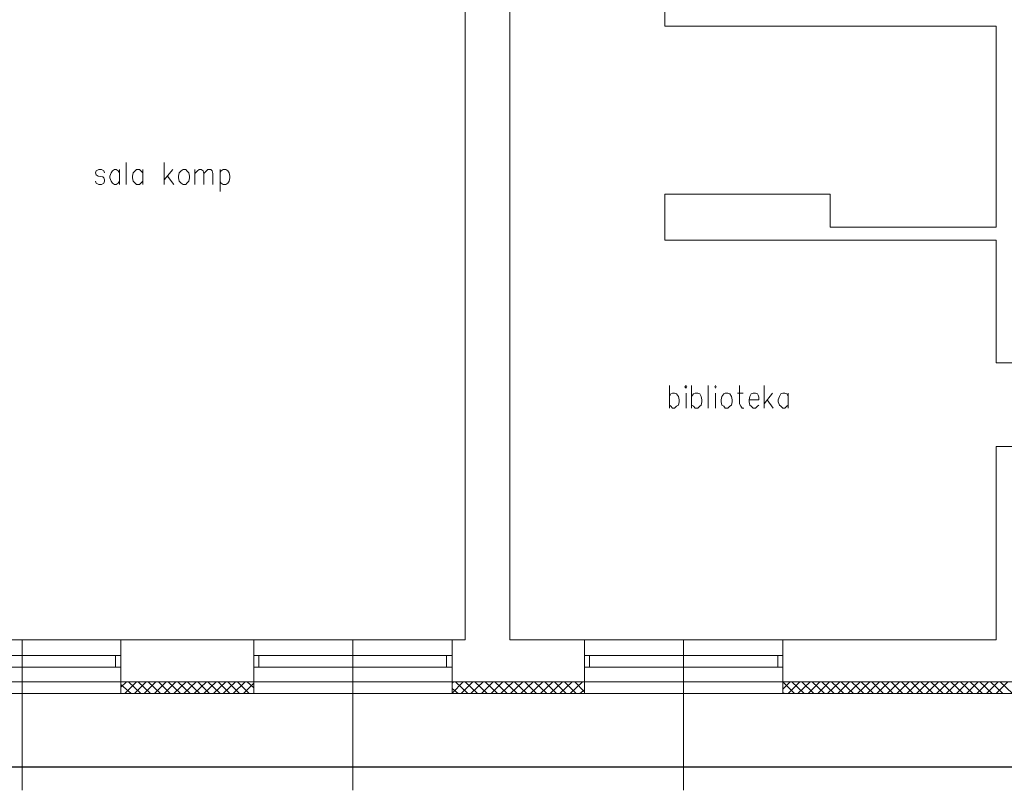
# Model space of a CAD drawing. Header units: centimetres. Extents: x -16053 to 7031, y -7778 to 254.
# Tile 190 of 256: x -533 to 361, y -6478 to -5779. Entities that reach past the tile are written whole.
import ezdxf

# ---------------------------------------------------------------- set-up
doc = ezdxf.new("R2010")
doc.units = ezdxf.units.CM
doc.header["$MEASUREMENT"] = 0
doc.layers.add('konstrukcja', color=250, linetype='CONTINUOUS', lineweight=15)
doc.layers.add('OPISY ELEKTRYCZNE', color=120, linetype='CONTINUOUS')

msp = doc.modelspace()

# ---------------------------------------------------------------- linework, layer by layer
at = {"layer": 'konstrukcja', "linetype": 'Continuous'}
for points in [[(998.033, -5112.309), (1009.209, -5112.309), (1009.209, -6390.544), (-1343.732, -6390.544), (-1343.732, -5112.309), (-1333.144, -5112.309), (998.033, -5112.309), (1009.209, -5112.309)], [(-128.438, -6341.721), (-128.438, -5465.25)], [(-87.85, -5465.25), (-87.85, -5825.25)], [(52.739, -5742.897), (52.739, -5785.25)], [(353.327, -5785.25), (52.739, -5785.25)], [(353.327, -5785.25), (353.327, -5967.603), (202.739, -5967.603), (202.739, -5937.603), (52.739, -5937.603), (52.739, -5979.368), (353.327, -5979.368)], [(-87.85, -5825.25), (-87.85, -6341.721), (-20.203, -6341.721)], [(-436.085, -5928.78), (-436.085, -5908.78)], [(-401.379, -5928.78), (-401.379, -5908.78)], [(-455.497, -5918.191), (-456.085, -5916.427), (-458.438, -5915.25), (-460.791, -5915.25), (-463.144, -5916.427), (-463.732, -5918.191), (-463.144, -5919.956), (-461.379, -5921.133), (-457.261, -5921.721), (-456.085, -5922.897), (-455.497, -5924.662), (-455.497, -5925.838), (-456.085, -5927.603), (-458.438, -5928.78), (-460.791, -5928.78), (-463.144, -5927.603), (-463.732, -5925.838)], [(-441.967, -5918.191), (-443.144, -5916.427), (-444.909, -5915.25), (-446.673, -5915.25), (-448.438, -5916.427), (-449.614, -5918.191), (-450.791, -5921.133), (-450.791, -5922.897), (-449.614, -5925.838), (-448.438, -5927.603), (-446.673, -5928.78), (-444.909, -5928.78), (-443.144, -5927.603), (-441.967, -5925.838)], [(-441.967, -5915.25), (-441.967, -5928.78)], [(-420.791, -5918.191), (-422.556, -5916.427), (-423.732, -5915.25), (-426.673, -5915.25), (-427.85, -5916.427), (-429.614, -5918.191), (-430.203, -5921.133), (-430.203, -5922.897), (-429.614, -5925.838), (-427.85, -5927.603), (-426.673, -5928.78), (-423.732, -5928.78), (-422.556, -5927.603), (-420.791, -5925.838)], [(-420.791, -5915.25), (-420.791, -5928.78)], [(-393.732, -5915.25), (-401.379, -5924.662)], [(-398.438, -5921.133), (-392.556, -5928.78)], [(-384.32, -5915.25), (-386.085, -5916.427), (-387.85, -5918.191), (-388.438, -5921.133), (-388.438, -5922.897), (-387.85, -5925.838), (-386.085, -5927.603), (-384.32, -5928.78), (-381.967, -5928.78), (-380.791, -5927.603), (-379.026, -5925.838), (-378.438, -5922.897), (-378.438, -5921.133), (-379.026, -5918.191), (-380.791, -5916.427), (-381.967, -5915.25), (-384.32, -5915.25)], [(-373.732, -5928.78), (-373.732, -5915.25)], [(-373.732, -5918.78), (-371.379, -5916.427), (-369.614, -5915.25), (-367.85, -5915.25), (-366.085, -5916.427), (-365.497, -5918.78), (-365.497, -5928.78)], [(-365.497, -5918.78), (-363.144, -5916.427), (-361.967, -5915.25), (-359.026, -5915.25), (-357.85, -5916.427), (-357.261, -5918.78), (-357.261, -5928.78)], [(-350.791, -5915.25), (-350.791, -5935.25)], [(-350.791, -5918.191), (-349.614, -5916.427), (-347.85, -5915.25), (-345.497, -5915.25), (-343.732, -5916.427), (-342.556, -5918.191), (-341.967, -5921.133), (-341.967, -5922.897), (-342.556, -5925.838), (-343.732, -5927.603), (-345.497, -5928.78), (-347.85, -5928.78), (-349.614, -5927.603), (-350.791, -5925.838)], [(353.327, -5979.368), (353.327, -6090.544)], [(392.739, -6075.838), (392.739, -6090.544), (353.327, -6090.544)], [(56.856, -6131.721), (56.856, -6111.133)], [(56.856, -6121.133), (58.033, -6118.78), (59.797, -6118.191), (61.562, -6118.191), (63.327, -6118.78), (65.091, -6121.133), (65.68, -6124.074), (65.68, -6125.838), (65.091, -6128.78), (63.327, -6129.956), (61.562, -6131.721), (59.797, -6131.721), (58.033, -6129.956), (56.856, -6128.78)], [(70.974, -6112.309), (72.15, -6113.486), (72.739, -6112.309), (72.15, -6111.133), (70.974, -6112.309)], [(72.15, -6118.191), (72.15, -6131.721)], [(76.856, -6131.721), (76.856, -6111.133)], [(76.856, -6121.133), (78.621, -6118.78), (80.386, -6118.191), (82.739, -6118.191), (84.503, -6118.78), (85.68, -6121.133), (86.268, -6124.074), (86.268, -6125.838), (85.68, -6128.78), (84.503, -6129.956), (82.739, -6131.721), (80.386, -6131.721), (78.621, -6129.956), (76.856, -6128.78)], [(92.15, -6131.721), (92.15, -6111.133)], [(98.033, -6112.309), (98.621, -6113.486), (99.209, -6112.309), (98.621, -6111.133), (98.033, -6112.309)], [(98.621, -6118.191), (98.621, -6131.721)], [(107.444, -6118.191), (106.268, -6118.78), (104.503, -6121.133), (103.915, -6124.074), (103.915, -6125.838), (104.503, -6128.78), (106.268, -6129.956), (107.444, -6131.721), (109.797, -6131.721), (111.562, -6129.956), (113.327, -6128.78), (113.915, -6125.838), (113.915, -6124.074), (113.327, -6121.133), (111.562, -6118.78), (109.797, -6118.191), (107.444, -6118.191)], [(118.621, -6118.191), (123.915, -6118.191)], [(120.386, -6111.133), (120.386, -6127.603), (121.562, -6129.956), (122.739, -6131.721), (124.503, -6131.721)], [(129.209, -6124.074), (138.033, -6124.074), (138.033, -6121.721), (137.444, -6119.956), (136.856, -6118.78), (135.091, -6118.191), (132.739, -6118.191), (130.974, -6118.78), (129.797, -6121.133), (129.209, -6124.074), (129.209, -6125.838), (129.797, -6128.78), (130.974, -6129.956), (132.739, -6131.721), (135.091, -6131.721), (136.856, -6129.956), (138.033, -6128.78)], [(142.739, -6131.721), (142.739, -6111.133)], [(150.386, -6118.191), (142.739, -6127.603)], [(164.503, -6121.133), (163.327, -6118.78), (161.562, -6118.191), (159.797, -6118.191), (158.033, -6118.78), (156.856, -6121.133), (155.68, -6124.074), (155.68, -6125.838), (156.856, -6128.78), (158.033, -6129.956), (159.797, -6131.721), (161.562, -6131.721), (163.327, -6129.956), (164.503, -6128.78)], [(164.503, -6118.191), (164.503, -6131.721)], [(145.68, -6124.074), (150.974, -6131.721)], [(353.327, -6166.427), (392.739, -6166.427)], [(353.327, -6166.427), (353.327, -6341.721)], [(-620.791, -6341.721), (-440.791, -6341.721)], [(-530.203, -6341.721), (-530.203, -6478.191)], [(-440.791, -6341.721), (-440.791, -6379.956)], [(-440.791, -6341.721), (-320.203, -6341.721)], [(-320.203, -6341.721), (-140.203, -6341.721)], [(-320.203, -6341.721), (-320.203, -6379.956)], [(-230.203, -6341.721), (-230.203, -6478.191)], [(-140.203, -6341.721), (-140.203, -6379.956)], [(-140.203, -6341.721), (-128.438, -6341.721)], [(-20.203, -6341.721), (159.797, -6341.721)], [(-20.203, -6341.721), (-20.203, -6379.956)], [(69.797, -6341.721), (69.797, -6478.191)], [(159.797, -6341.721), (159.797, -6379.956)], [(159.797, -6341.721), (353.327, -6341.721)], [(-620.791, -6355.838), (-445.497, -6355.838), (-445.497, -6366.427), (-620.791, -6366.427)], [(-445.497, -6366.427), (-445.497, -6355.838), (-440.791, -6355.838), (-440.791, -6366.427), (-445.497, -6366.427)], [(-320.203, -6366.427), (-320.203, -6355.838), (-315.497, -6355.838), (-315.497, -6366.427), (-320.203, -6366.427)], [(-320.203, -6355.838), (-145.497, -6355.838), (-145.497, -6366.427), (-320.203, -6366.427)], [(-145.497, -6366.427), (-145.497, -6355.838), (-140.203, -6355.838), (-140.203, -6366.427), (-145.497, -6366.427)], [(-20.203, -6366.427), (-20.203, -6355.838), (-15.497, -6355.838), (-15.497, -6366.427), (-20.203, -6366.427)], [(-20.203, -6355.838), (155.091, -6355.838), (155.091, -6366.427), (-20.203, -6366.427)], [(155.091, -6366.427), (155.091, -6355.838), (159.797, -6355.838), (159.797, -6366.427), (155.091, -6366.427)], [(-620.791, -6379.956), (-440.791, -6379.956)], [(-440.791, -6379.956), (-320.203, -6379.956)], [(-440.791, -6384.662), (-435.497, -6379.956)], [(-440.791, -6379.956), (-440.791, -6390.544)], [(-431.379, -6390.544), (-440.791, -6382.309)], [(-437.261, -6390.544), (-426.673, -6379.956)], [(-422.556, -6390.544), (-433.732, -6379.956)], [(-428.438, -6390.544), (-417.85, -6379.956)], [(-413.732, -6390.544), (-424.909, -6379.956)], [(-419.614, -6390.544), (-409.026, -6379.956)], [(-404.909, -6390.544), (-416.085, -6379.956)], [(-410.203, -6390.544), (-399.614, -6379.956)], [(-396.085, -6390.544), (-406.673, -6379.956)], [(-401.379, -6390.544), (-390.791, -6379.956)], [(-386.673, -6390.544), (-397.85, -6379.956)], [(-392.556, -6390.544), (-381.379, -6379.956)], [(-377.85, -6390.544), (-389.026, -6379.956)], [(-383.732, -6390.544), (-372.556, -6379.956)], [(-369.026, -6390.544), (-380.203, -6379.956)], [(-374.32, -6390.544), (-363.144, -6379.956)], [(-360.203, -6390.544), (-370.791, -6379.956)], [(-365.497, -6390.544), (-354.32, -6379.956)], [(-350.791, -6390.544), (-361.967, -6379.956)], [(-356.673, -6390.544), (-345.497, -6379.956)], [(-341.967, -6390.544), (-352.556, -6379.956)], [(-347.85, -6390.544), (-336.673, -6379.956)], [(-333.144, -6390.544), (-343.732, -6379.956)], [(-339.026, -6390.544), (-327.85, -6379.956)], [(-324.32, -6390.544), (-334.909, -6379.956)], [(-329.614, -6390.544), (-320.203, -6381.133)], [(-320.203, -6385.25), (-326.085, -6379.956)], [(-320.203, -6379.956), (-140.203, -6379.956)], [(-320.203, -6379.956), (-320.203, -6390.544)], [(-140.203, -6379.956), (-20.203, -6379.956)], [(-140.203, -6381.133), (-139.026, -6379.956)], [(-140.203, -6389.956), (-130.203, -6379.956)], [(-140.203, -6379.956), (-140.203, -6390.544)], [(-134.909, -6390.544), (-140.203, -6385.838)], [(-126.085, -6390.544), (-137.261, -6379.956)], [(-131.967, -6390.544), (-121.379, -6379.956)], [(-117.261, -6390.544), (-128.438, -6379.956)], [(-123.144, -6390.544), (-111.967, -6379.956)], [(-108.438, -6390.544), (-119.614, -6379.956)], [(-113.732, -6390.544), (-103.144, -6379.956)], [(-99.026, -6390.544), (-110.203, -6379.956)], [(-104.909, -6390.544), (-94.32, -6379.956)], [(-90.203, -6390.544), (-101.379, -6379.956)], [(-96.085, -6390.544), (-84.909, -6379.956)], [(-81.379, -6390.544), (-92.556, -6379.956)], [(-87.261, -6390.544), (-76.085, -6379.956)], [(-72.556, -6390.544), (-83.732, -6379.956)], [(-77.85, -6390.544), (-66.673, -6379.956)], [(-63.732, -6390.544), (-74.32, -6379.956)], [(-69.026, -6390.544), (-57.85, -6379.956)], [(-54.32, -6390.544), (-65.497, -6379.956)], [(-60.203, -6390.544), (-49.026, -6379.956)], [(-45.497, -6390.544), (-56.085, -6379.956)], [(-51.379, -6390.544), (-40.203, -6379.956)], [(-36.673, -6390.544), (-47.261, -6379.956)], [(-42.556, -6390.544), (-31.379, -6379.956)], [(-27.85, -6390.544), (-38.438, -6379.956)], [(-33.144, -6390.544), (-21.967, -6379.956)], [(-20.203, -6388.78), (-29.026, -6379.956)], [(-20.203, -6379.956), (159.797, -6379.956)], [(-20.203, -6379.956), (-20.203, -6390.544)], [(159.797, -6379.956), (998.033, -6379.956)], [(159.797, -6386.427), (166.268, -6379.956)], [(170.386, -6390.544), (159.797, -6379.956)], [(159.797, -6379.956), (159.797, -6390.544)], [(164.503, -6390.544), (175.091, -6379.956)], [(179.209, -6390.544), (168.033, -6379.956)], [(173.327, -6390.544), (184.503, -6379.956)], [(188.033, -6390.544), (176.856, -6379.956)], [(182.739, -6390.544), (193.327, -6379.956)], [(197.444, -6390.544), (186.268, -6379.956)], [(191.562, -6390.544), (202.15, -6379.956)], [(206.268, -6390.544), (195.091, -6379.956)], [(200.386, -6390.544), (211.562, -6379.956)], [(215.091, -6390.544), (203.915, -6379.956)], [(209.797, -6390.544), (220.386, -6379.956)], [(223.915, -6390.544), (212.739, -6379.956)], [(218.621, -6390.544), (229.797, -6379.956)], [(233.327, -6390.544), (222.15, -6379.956)], [(227.444, -6390.544), (238.621, -6379.956)], [(242.15, -6390.544), (230.974, -6379.956)], [(236.268, -6390.544), (247.444, -6379.956)], [(250.974, -6390.544), (240.386, -6379.956)], [(245.091, -6390.544), (256.268, -6379.956)], [(259.797, -6390.544), (249.209, -6379.956)], [(254.503, -6390.544), (265.68, -6379.956)], [(268.621, -6390.544), (258.033, -6379.956)], [(263.327, -6390.544), (274.503, -6379.956)], [(278.033, -6390.544), (267.444, -6379.956)], [(272.15, -6390.544), (283.327, -6379.956)], [(286.856, -6390.544), (276.268, -6379.956)], [(280.974, -6390.544), (292.15, -6379.956)], [(296.268, -6390.544), (285.091, -6379.956)], [(289.797, -6390.544), (300.974, -6379.956)], [(305.091, -6390.544), (293.915, -6379.956)], [(299.209, -6390.544), (310.386, -6379.956)], [(313.915, -6390.544), (302.739, -6379.956)], [(308.033, -6390.544), (319.209, -6379.956)], [(323.327, -6390.544), (312.15, -6379.956)], [(317.444, -6390.544), (328.033, -6379.956)], [(332.15, -6390.544), (320.974, -6379.956)], [(326.268, -6390.544), (336.856, -6379.956)], [(340.974, -6390.544), (329.797, -6379.956)], [(335.68, -6390.544), (346.268, -6379.956)], [(349.797, -6390.544), (338.621, -6379.956)], [(344.503, -6390.544), (355.091, -6379.956)], [(359.209, -6390.544), (348.033, -6379.956)], [(353.327, -6390.544), (363.915, -6379.956)], [(368.033, -6390.544), (356.856, -6379.956)], [(-320.791, -6390.544), (-320.203, -6390.544)], [(-24.32, -6390.544), (-20.203, -6387.015)], [(161.562, -6390.544), (159.797, -6389.368)]]:
    msp.add_lwpolyline(points, dxfattribs=at)
at = {"layer": 'OPISY ELEKTRYCZNE', "linetype": 'ByBlock'}
msp.add_lwpolyline([(-1677.475, -3596.652), (2411.742, -3596.652), (2411.742, -6457.255), (-1677.475, -6457.255)], close=True, dxfattribs=at)

doc.saveas('drawing.dxf')
